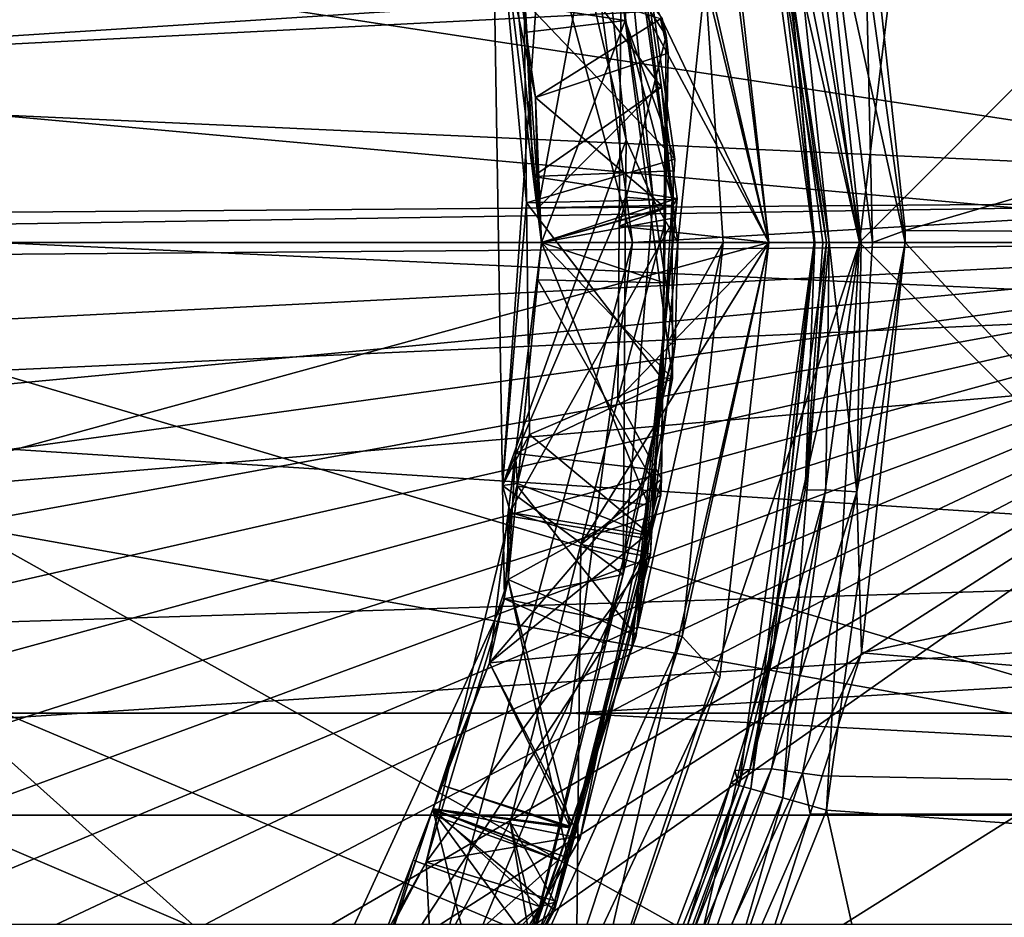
# Model space of a CAD drawing. Extents: x 0 to 200, y 18 to 95.
# Tile 51 of 256: x 51.13 to 56.55, y 43.52 to 48.45. Entities that reach past the tile are written whole.
import ezdxf

# ---------------------------------------------------------------- set-up
doc = ezdxf.new("R2010")
doc.units = 0

msp = doc.modelspace()

# ---------------------------------------------------------------- linework, layer by layer
for points in [[(49.499989, 55.887272, 2.686884), (53.160252, 52.227016, 2.686884), (44.499992, 47.227016, 2.686884)], [(54.635891, 52.108208, 27.5), (56.787273, 55.830662, 27.5), (55.749989, 47.227016, 27.5)], [(56.787273, 55.830662, 27.5), (59.115543, 50.60128, 27.5), (55.749989, 47.227016, 27.5)], [(29.777065, 48.735497), (57.841534, 53.63353), (29.699997, 47.227016)], [(57.841534, 53.63353), (58.344566, 52.458443), (29.699997, 47.227016)], [(58.344566, 52.458443), (58.744335, 51.244335), (29.699997, 47.227016)], [(53.160252, 52.227016, 2.686884), (54.499992, 47.227016, 2.686884), (44.499992, 47.227016, 2.686884)], [(53.160252, 52.227016, 2.686884), (54.159252, 49.815205, 263.253906), (54.499992, 47.227016, 2.686884)], [(54.185406, 51.891266, 28), (54.635891, 52.108208, 27.5), (55.249996, 47.227016, 28)], [(55.249996, 47.227016, 28), (54.635891, 52.108208, 27.5), (55.749989, 47.227016, 27.5)], [(47.964096, 49.227016, 49), (54.185406, 51.891266, 49), (48.499985, 47.227016, 49)], [(54.185406, 51.891266, 49), (55.249996, 47.227016, 49), (48.499985, 47.227016, 49)], [(55.249996, 47.227016, 29.5), (54.185406, 51.891266, 28), (55.249996, 47.227016, 28)], [(54.980473, 49.619118, 29.5), (54.185406, 51.891266, 28), (55.249996, 47.227016, 29.5)], [(54.185406, 51.891266, 34.5), (54.356075, 49.094856, 34.5), (55.249996, 47.227016, 34.5)], [(55.249996, 47.227016, 49), (54.185406, 51.891266, 34.5), (55.249996, 47.227016, 34.5)], [(54.185406, 51.891266, 49), (54.185406, 51.891266, 34.5), (55.249996, 47.227016, 49)], [(58.744335, 51.244335), (59.037842, 50.000259), (29.699997, 47.227016)], [(91.499992, 47.227016, 263.5), (33.5, 50.977016, 264.504822), (33.5, 47.227016, 263.5)], [(91.499992, 50.977016, 264.504822), (33.5, 50.977016, 264.504822), (91.499992, 47.227016, 263.5)], [(91.499992, 50.977016, 277.495178), (91.499992, 47.227016, 278.5), (33.5, 47.227016, 278.5)], [(33.5, 50.977016, 277.495178), (91.499992, 50.977016, 277.495178), (33.5, 47.227016, 278.5)], [(53.90971, 48.533592, 31.81595), (54.173962, 50.612713, 31.430378), (54.460392, 48.44846, 31.379168)], [(54.173962, 50.612713, 31.430378), (54.438538, 49.731815, 31.210455), (54.460392, 48.44846, 31.379168)], [(59.115543, 50.60128, 63), (55.568226, 50.348579, 63), (59.499992, 47.227016, 63)], [(59.115543, 50.60128, 27.5), (59.499992, 47.227016, 27.5), (55.749989, 47.227016, 27.5)], [(66.499992, 47.227016, 285), (66.499992, 50.376331, 284.641174), (29.499992, 47.227016, 285)], [(66.499992, 50.376331, 284.641174), (29.499992, 50.376331, 284.641174), (29.499992, 47.227016, 285)], [(55.770008, 49.43169, 257.174744), (66.499992, 50.376331, 257.358826), (55.999763, 47.29464, 257.000244)], [(55.999763, 47.29464, 257.000244), (66.499992, 50.376331, 257.358826), (66.499992, 47.227016, 257)], [(55.568226, 50.348579, 63), (55.327618, 50.28072, 63.066986), (55.999992, 47.227016, 63)], [(59.499992, 47.227016, 63), (55.568226, 50.348579, 63), (55.999992, 47.227016, 63)], [(55.327618, 50.28072, 63.066986), (55.15147, 50.231045, 63.25), (55.749989, 47.227016, 63.066986)], [(55.327618, 50.28072, 63.066986), (55.749989, 47.227016, 63.066986), (55.999992, 47.227016, 63)], [(55.15147, 50.231045, 63.25), (55.087002, 50.21286, 63.5), (55.566982, 47.227016, 63.25)], [(55.087002, 50.21286, 63.5), (55.499992, 47.227016, 63.5), (55.566982, 47.227016, 63.25)], [(55.087002, 50.21286, 63.5), (55.312134, 49.251278, 256.65683), (55.499992, 47.227016, 63.5)], [(55.15147, 50.231045, 63.25), (55.566982, 47.227016, 63.25), (55.749989, 47.227016, 63.066986)], [(58.39777, 50.141075, 1.499999), (50.811111, 48.782566, 1.499999), (58.695629, 47.579166, 1.499999)], [(55.312134, 49.251278, 256.65683), (55.168385, 50.044651, 256.986298), (55.503174, 47.227013, 256.556946)], [(55.168385, 50.044651, 256.986298), (55.546986, 47.227013, 256.677185), (55.503174, 47.227013, 256.556946)], [(55.168385, 50.044651, 256.986298), (55.583015, 47.227013, 256.776062), (55.546986, 47.227013, 256.677185)], [(55.168385, 50.044651, 256.986298), (55.285603, 50.040764, 257.154633), (55.583015, 47.227013, 256.776062)], [(55.285603, 50.040764, 257.154633), (55.457287, 50.063671, 257.264648), (55.758453, 47.227013, 256.937897)], [(55.457287, 50.063671, 257.264648), (55.821175, 47.227016, 256.954041), (55.758453, 47.227013, 256.937897)], [(55.457287, 50.063671, 257.264648), (55.770008, 49.43169, 257.174744), (55.821175, 47.227016, 256.954041)], [(59.037842, 50.000259), (59.222916, 48.735497), (29.699997, 47.227016)], [(54.23645, 49.944332, 29.914705), (54.360561, 50.025547, 29.75), (54.614178, 47.46344, 29.855846)], [(54.614178, 47.46344, 29.855846), (54.360561, 50.025547, 29.75), (54.749996, 47.227016, 29.75)], [(54.360561, 50.025547, 29.75), (54.89978, 48.674221, 29.5), (54.749996, 47.227016, 29.75)], [(55.285603, 50.040764, 257.154633), (55.758453, 47.227013, 256.937897), (55.583015, 47.227013, 256.776062)], [(54.041801, 49.567463, 30.122364), (54.23645, 49.944332, 29.914705), (54.464893, 47.792862, 30.01828)], [(54.464893, 47.792862, 30.01828), (54.23645, 49.944332, 29.914705), (54.614178, 47.46344, 29.855846)], [(118.275154, 47.227016, 282.913177), (34.840733, 49.815205, 282.572418), (34.499989, 47.227016, 282.913177)], [(117.93441, 49.815205, 282.572418), (34.840733, 49.815205, 282.572418), (118.275154, 47.227016, 282.913177)], [(53.809284, 49.120857, 33.329319), (54.415874, 49.792091, 32.910393), (53.980782, 47.417786, 33.287678)], [(54.415874, 49.792091, 32.910393), (54.639591, 48.080326, 32.87011), (53.980782, 47.417786, 33.287678)], [(54.159252, 49.815205, 263.253906), (54.499992, 47.227016, 262.913177), (54.499992, 47.227016, 2.686884)], [(54.159252, 49.815205, 263.253906), (98.615891, 49.815205, 263.253906), (54.499992, 47.227016, 262.913177)], [(54.415874, 49.792091, 32.910393), (54.463535, 49.45248, 32.702984), (54.639591, 48.080326, 32.87011)], [(98.615891, 49.815205, 263.253906), (98.275146, 47.227016, 262.913177), (54.499992, 47.227016, 262.913177)], [(54.438538, 49.731815, 31.210455), (54.50148, 49.295013, 31.201263), (54.460392, 48.44846, 31.379168)], [(54.89978, 48.674221, 29.5), (54.980473, 49.619118, 29.5), (55.249996, 47.227016, 29.5)], [(53.726578, 49.489799, 30.5), (54.041801, 49.567463, 30.122364), (53.785549, 45.890984, 30.5)], [(54.041801, 49.567463, 30.122364), (54.464893, 47.792862, 30.01828), (53.785549, 45.890984, 30.5)], [(53.918041, 47.445099, 30.728849), (53.726578, 49.489799, 30.5), (53.785549, 45.890984, 30.5)], [(53.904125, 48.556644, 30.755075), (53.726578, 49.489799, 30.5), (53.918041, 47.445099, 30.728849)], [(54.463535, 49.45248, 32.702984), (53.745045, 49.291702, 32.269398), (54.659203, 48.082413, 32.670673)], [(54.463535, 49.45248, 32.702984), (54.659203, 48.082413, 32.670673), (54.639591, 48.080326, 32.87011)], [(55.770008, 49.43169, 257.174744), (55.999763, 47.29464, 257.000244), (55.821175, 47.227016, 256.954041)], [(53.745045, 49.291702, 32.269398), (53.90971, 48.533592, 31.81595), (53.955032, 47.591137, 32.226231)], [(54.659203, 48.082413, 32.670673), (53.745045, 49.291702, 32.269398), (53.955032, 47.591137, 32.226231)], [(54.50148, 49.295013, 31.201263), (53.904125, 48.556644, 30.755075), (54.733223, 47.686718, 31.167418)], [(54.460392, 48.44846, 31.379168), (54.50148, 49.295013, 31.201263), (54.733223, 47.686718, 31.167418)], [(55.499954, 47.227016, 256.5), (55.312134, 49.251278, 256.65683), (55.503174, 47.227013, 256.556946)], [(55.312134, 49.251278, 256.65683), (55.499954, 47.227016, 256.5), (55.499992, 47.227016, 63.5)], [(53.966454, 48.025799, 33.737667), (53.809284, 49.120857, 33.329319), (53.980782, 47.417786, 33.287678)], [(53.821995, 48.715992, 33.755432), (53.809284, 49.120857, 33.329319), (53.966454, 48.025799, 33.737667)], [(54.356075, 49.094856, 34.5), (54.43848, 48.742298, 34.5), (55.249996, 47.227016, 34.5)], [(50.811111, 48.782566, 1.499999), (50.961597, 47.93248, 1.499999), (58.695629, 47.579166, 1.499999)], [(59.222916, 48.735497), (59.298164, 47.459484), (29.699997, 47.227016)], [(54.65506, 48.4575, 34.179405), (53.821995, 48.715992, 33.755432), (53.966454, 48.025799, 33.737667)], [(54.43848, 48.742298, 34.5), (54.427288, 47.317627, 34.5), (55.249996, 47.227016, 34.5)], [(54.43848, 48.742298, 34.5), (54.684998, 48.366055, 34.376724), (54.427288, 47.317627, 34.5)], [(54.43848, 48.742298, 34.5), (54.662907, 48.459103, 34.37896), (54.684998, 48.366055, 34.376724)], [(54.749996, 47.227016, 29.75), (54.89978, 48.674221, 29.5), (54.999992, 47.227016, 29.5)], [(54.89978, 48.674221, 29.5), (55.249996, 47.227016, 29.5), (54.999992, 47.227016, 29.5)], [(54.733223, 47.686718, 31.167418), (53.904125, 48.556644, 30.755075), (53.918041, 47.445099, 30.728849)], [(53.90971, 48.533592, 31.81595), (53.92001, 48.384613, 31.812195), (53.955032, 47.591137, 32.226231)], [(53.90971, 48.533592, 31.81595), (54.460392, 48.44846, 31.379168), (53.92001, 48.384613, 31.812195)], [(53.92001, 48.384613, 31.812195), (54.460392, 48.44846, 31.379168), (53.999989, 47.227016, 31.783012)], [(54.69706, 48.269337, 34.174904), (54.65506, 48.4575, 34.179405), (53.966454, 48.025799, 33.737667)], [(53.999989, 47.227016, 31.783012), (54.460392, 48.44846, 31.379168), (54.721035, 46.479092, 31.332569)], [(54.460392, 48.44846, 31.379168), (54.719574, 47.464558, 31.162529), (54.721035, 46.479092, 31.332569)], [(54.460392, 48.44846, 31.379168), (54.733223, 47.686718, 31.167418), (54.719574, 47.464558, 31.162529)], [(54.662907, 48.459103, 34.37896), (54.65506, 48.4575, 34.179405), (54.684998, 48.366055, 34.376724)], [(54.684998, 48.366055, 34.376724), (54.65506, 48.4575, 34.179405), (54.69706, 48.269337, 34.174904)], [(53.999989, 47.227016, 32.216988), (53.92001, 48.384613, 31.812195), (53.999989, 47.227016, 31.783012)], [(53.955032, 47.591137, 32.226231), (53.92001, 48.384613, 31.812195), (53.999989, 47.227016, 32.216988)], [(54.684998, 48.366055, 34.376724), (54.675541, 47.415443, 34.354469), (54.427288, 47.317627, 34.5)], [(54.684998, 48.366055, 34.376724), (54.69706, 48.269337, 34.174904), (54.675541, 47.415443, 34.354469)], [(54.69706, 48.269337, 34.174904), (53.966454, 48.025799, 33.737667), (54.682537, 47.415836, 34.15498)], [(54.69706, 48.269337, 34.174904), (54.682537, 47.415836, 34.15498), (54.675541, 47.415443, 34.354469)], [(54.724895, 47.62244, 32.659828), (54.659203, 48.082413, 32.670673), (53.955032, 47.591137, 32.226231)], [(54.639591, 48.080326, 32.87011), (54.724178, 47.433105, 32.854877), (53.980782, 47.417786, 33.287678)], [(54.639591, 48.080326, 32.87011), (54.659203, 48.082413, 32.670673), (54.724178, 47.433105, 32.854877)], [(54.659203, 48.082413, 32.670673), (54.724895, 47.62244, 32.659828), (54.724178, 47.433105, 32.854877)], [(53.966454, 48.025799, 33.737667), (53.980782, 47.417786, 33.287678), (53.999989, 47.227016, 33.716988)], [(54.682537, 47.415836, 34.15498), (53.966454, 48.025799, 33.737667), (53.999989, 47.227016, 33.716988)], [(58.699997, 47.227016, 1.499999), (50.961597, 47.93248, 1.499999), (50.999992, 47.227016, 1.499999)], [(58.695629, 47.579166, 1.499999), (50.961597, 47.93248, 1.499999), (58.699997, 47.227016, 1.499999)], [(54.464893, 47.792862, 30.01828), (54.462925, 47.477592, 30.000525), (53.785549, 45.890984, 30.5)], [(54.462925, 47.477592, 30.000525), (54.464893, 47.792862, 30.01828), (54.614178, 47.46344, 29.855846)], [(54.719574, 47.464558, 31.162529), (54.733223, 47.686718, 31.167418), (53.918041, 47.445099, 30.728849)], [(54.724895, 47.62244, 32.659828), (53.955032, 47.591137, 32.226231), (54.746613, 47.470367, 32.656242)], [(54.724895, 47.62244, 32.659828), (54.746613, 47.470367, 32.656242), (54.724178, 47.433105, 32.854877)], [(54.746613, 47.470367, 32.656242), (53.955032, 47.591137, 32.226231), (53.999989, 47.227016, 32.216988)], [(29.699997, 47.227016), (59.298164, 47.459484), (29.701815, 46.994545)], [(59.298164, 47.459484), (59.299992, 47.227016), (29.701815, 46.994545)], [(53.785549, 45.890984, 30.5), (54.462925, 47.477592, 30.000525), (54.449974, 45.402763, 29.88368)], [(53.933979, 46.172295, 30.698816), (53.918041, 47.445099, 30.728849), (53.785549, 45.890984, 30.5)], [(54.719574, 47.464558, 31.162529), (53.918041, 47.445099, 30.728849), (54.659225, 46.482708, 31.140919)], [(54.659225, 46.482708, 31.140919), (53.918041, 47.445099, 30.728849), (53.933979, 46.172295, 30.698816)], [(54.746613, 47.470367, 32.656242), (53.999989, 47.227016, 32.216988), (54.588013, 45.784058, 32.616699)], [(54.462925, 47.477592, 30.000525), (54.614178, 47.46344, 29.855846), (54.449974, 45.402763, 29.88368)], [(54.614178, 47.46344, 29.855846), (54.734863, 46.670803, 29.837042), (54.449974, 45.402763, 29.88368)], [(54.733307, 47.363304, 32.853237), (54.746613, 47.470367, 32.656242), (54.557243, 45.603336, 32.811958)], [(54.746613, 47.470367, 32.656242), (54.588013, 45.784058, 32.616699), (54.557243, 45.603336, 32.811958)], [(54.614178, 47.46344, 29.855846), (54.749996, 47.227016, 29.75), (54.734863, 46.670803, 29.837042)], [(54.719574, 47.464558, 31.162529), (54.659225, 46.482708, 31.140919), (54.721035, 46.479092, 31.332569)], [(54.724178, 47.433105, 32.854877), (54.746613, 47.470367, 32.656242), (54.733307, 47.363304, 32.853237)], [(53.980782, 47.417786, 33.287678), (54.724178, 47.433105, 32.854877), (53.999989, 47.227016, 33.283012)], [(53.999989, 47.227016, 33.716988), (53.980782, 47.417786, 33.287678), (53.999989, 47.227016, 33.283012)], [(54.724178, 47.433105, 32.854877), (54.733307, 47.363304, 32.853237), (53.999989, 47.227016, 33.283012)], [(54.682537, 47.415836, 34.15498), (53.999989, 47.227016, 33.716988), (54.675571, 47.006283, 34.14542)], [(54.675541, 47.415443, 34.354469), (54.674587, 47.320045, 34.352234), (54.427288, 47.317627, 34.5)], [(54.674587, 47.320045, 34.352234), (54.682537, 47.415836, 34.15498), (54.675571, 47.006283, 34.14542)], [(54.675541, 47.415443, 34.354469), (54.682537, 47.415836, 34.15498), (54.674587, 47.320045, 34.352234)], [(53.814381, 45.723835, 33.244854), (54.733307, 47.363304, 32.853237), (54.557243, 45.603336, 32.811958)], [(53.999989, 47.227016, 33.283012), (54.733307, 47.363304, 32.853237), (53.814381, 45.723835, 33.244854)], [(54.419815, 46.366241, 34.5), (54.674587, 47.320045, 34.352234), (54.660717, 45.925877, 34.319595)], [(54.427288, 47.317627, 34.5), (54.674587, 47.320045, 34.352234), (54.419815, 46.366241, 34.5)], [(55.249996, 47.227016, 34.5), (54.427288, 47.317627, 34.5), (54.419815, 46.366241, 34.5)], [(54.674587, 47.320045, 34.352234), (54.675571, 47.006283, 34.14542), (54.660717, 45.925877, 34.319595)], [(55.999763, 47.29464, 257.000244), (55.999992, 47.227016, 257.000031), (55.821175, 47.227016, 256.954041)], [(55.999992, 47.227016, 257.000031), (55.999763, 47.29464, 257.000244), (66.499992, 47.227016, 257)], [(66.499992, 44.077702, 284.641174), (66.499992, 47.227016, 285), (29.499992, 44.077702, 284.641174)], [(66.499992, 47.227016, 285), (29.499992, 47.227016, 285), (29.499992, 44.077702, 284.641174)], [(29.701815, 46.994545), (59.299992, 47.227016), (29.777065, 45.718533)], [(29.777065, 45.718533), (59.299992, 47.227016), (29.962137, 44.453773)], [(29.962137, 44.453773), (59.299992, 47.227016), (30.255661, 43.209698)], [(30.255661, 43.209698), (59.299992, 47.227016), (30.655428, 41.995586)], [(30.655428, 41.995586), (59.299992, 47.227016), (31.158463, 40.820503)], [(31.158463, 40.820503), (59.299992, 47.227016), (31.761005, 39.693203)], [(31.761005, 39.693203), (59.299992, 47.227016), (32.458588, 38.622101)], [(32.458588, 38.622101), (59.299992, 47.227016), (33.245979, 37.615185)], [(33.245979, 37.615185), (59.299992, 47.227016), (34.117325, 36.679966)], [(91.499992, 43.477016, 264.504822), (33.5, 47.227016, 263.5), (33.5, 43.477016, 264.504822)], [(91.499992, 47.227016, 263.5), (33.5, 47.227016, 263.5), (91.499992, 43.477016, 264.504822)], [(91.499992, 47.227016, 278.5), (91.499992, 43.477016, 277.495178), (33.5, 43.477016, 277.495178)], [(33.5, 47.227016, 278.5), (91.499992, 47.227016, 278.5), (33.5, 43.477016, 277.495178)], [(34.117325, 36.679966), (59.299992, 47.227016), (35.066113, 35.823421)], [(118.275154, 47.227016, 282.913177), (34.499989, 47.227016, 282.913177), (34.840733, 44.638824, 282.572418)], [(117.93441, 44.638824, 282.572418), (118.275154, 47.227016, 282.913177), (34.840733, 44.638824, 282.572418)], [(35.066113, 35.823421), (59.299992, 47.227016), (36.085278, 35.051937)], [(36.085278, 35.051937), (59.299992, 47.227016), (37.167206, 34.371269)], [(37.167206, 34.371269), (59.299992, 47.227016), (38.303822, 33.786495)], [(38.303822, 33.786495), (59.299992, 47.227016), (39.486675, 33.301979)], [(59.299992, 47.227016), (59.222916, 45.718533), (39.486675, 33.301979)], [(44.499992, 47.227016, 2.686884), (53.160252, 42.227016, 2.686884), (49.499989, 38.566761, 2.686884)], [(44.499992, 47.227016, 2.686884), (54.499992, 47.227016, 2.686884), (53.160252, 42.227016, 2.686884)], [(47.964096, 45.227016, 49), (55.249996, 47.227016, 49), (54.185406, 42.562767, 49)], [(48.499985, 47.227016, 49), (55.249996, 47.227016, 49), (47.964096, 45.227016, 49)], [(58.695629, 46.874863, 1.499999), (50.999992, 47.227016, 1.499999), (50.961597, 46.521549, 1.499999)], [(58.699997, 47.227016, 1.499999), (50.999992, 47.227016, 1.499999), (58.695629, 46.874863, 1.499999)], [(54.499992, 47.227016, 2.686884), (54.499992, 47.227016, 262.913177), (53.160252, 42.227016, 2.686884)], [(54.499992, 47.227016, 262.913177), (54.159252, 44.638824, 263.253906), (53.160252, 42.227016, 2.686884)], [(53.999989, 47.227016, 33.283012), (53.814381, 45.723835, 33.244854), (53.817451, 45.373657, 33.670113)], [(53.979904, 47.023041, 33.71183), (53.999989, 47.227016, 33.283012), (53.817451, 45.373657, 33.670113)], [(53.999989, 47.227016, 31.783012), (53.856888, 46.068054, 31.753593), (53.868122, 45.888103, 32.183125)], [(53.999989, 47.227016, 31.783012), (54.721035, 46.479092, 31.332569), (53.856888, 46.068054, 31.753593)], [(53.999989, 47.227016, 32.216988), (53.868122, 45.888103, 32.183125), (54.588013, 45.784058, 32.616699)], [(53.999989, 47.227016, 32.216988), (53.999989, 47.227016, 31.783012), (53.868122, 45.888103, 32.183125)], [(53.999989, 47.227016, 33.716988), (53.979904, 47.023041, 33.71183), (54.675571, 47.006283, 34.14542)], [(53.999989, 47.227016, 33.716988), (53.999989, 47.227016, 33.283012), (53.979904, 47.023041, 33.71183)], [(98.275146, 47.227016, 262.913177), (98.615891, 44.638824, 263.253906), (54.159252, 44.638824, 263.253906)], [(54.499992, 47.227016, 262.913177), (98.275146, 47.227016, 262.913177), (54.159252, 44.638824, 263.253906)], [(54.185406, 42.562767, 28), (55.749989, 47.227016, 27.5), (54.635891, 42.345825, 27.5)], [(55.249996, 47.227016, 28), (55.749989, 47.227016, 27.5), (54.185406, 42.562767, 28)], [(54.980473, 44.834915, 29.5), (55.249996, 47.227016, 28), (54.185406, 42.562767, 28)], [(55.249996, 47.227016, 34.5), (54.215721, 45.566185, 34.5), (54.185406, 42.562767, 34.5)], [(54.185406, 42.562767, 49), (55.249996, 47.227016, 34.5), (54.185406, 42.562767, 34.5)], [(55.249996, 47.227016, 49), (55.249996, 47.227016, 34.5), (54.185406, 42.562767, 49)], [(55.249996, 47.227016, 34.5), (54.419815, 46.366241, 34.5), (54.215721, 45.566185, 34.5)], [(54.529636, 45.113068, 29.75), (54.999992, 47.227016, 29.5), (54.774261, 45.061508, 29.5)], [(54.692478, 46.67522, 29.75), (54.999992, 47.227016, 29.5), (54.529636, 45.113068, 29.75)], [(55.749989, 47.227016, 27.5), (59.115543, 43.852749, 27.5), (54.635891, 42.345825, 27.5)], [(54.749996, 47.227016, 29.75), (54.692478, 46.67522, 29.75), (54.734863, 46.670803, 29.837042)], [(54.749996, 47.227016, 29.75), (54.999992, 47.227016, 29.5), (54.692478, 46.67522, 29.75)], [(54.774261, 45.061508, 29.5), (55.249996, 47.227016, 29.5), (54.980473, 44.834915, 29.5)], [(54.999992, 47.227016, 29.5), (55.249996, 47.227016, 29.5), (54.774261, 45.061508, 29.5)], [(55.249996, 47.227016, 29.5), (55.249996, 47.227016, 28), (54.980473, 44.834915, 29.5)], [(55.499992, 47.227016, 63.5), (55.087002, 44.241169, 63.5), (55.15147, 44.222988, 63.25)], [(55.499992, 47.227016, 63.5), (55.499954, 47.227016, 256.5), (55.087002, 44.241169, 63.5)], [(55.499954, 47.227016, 256.5), (55.277058, 45.023632, 256.685577), (55.087002, 44.241169, 63.5)], [(55.566982, 47.227016, 63.25), (55.15147, 44.222988, 63.25), (55.327618, 44.173309, 63.066986)], [(55.566982, 47.227016, 63.25), (55.499992, 47.227016, 63.5), (55.15147, 44.222988, 63.25)], [(55.499954, 47.227016, 256.5), (55.503174, 47.227013, 256.556946), (55.277058, 45.023632, 256.685577)], [(55.503174, 47.227013, 256.556946), (55.449814, 45.865154, 256.752411), (55.277058, 45.023632, 256.685577)], [(55.749989, 47.227016, 63.066986), (55.327618, 44.173309, 63.066986), (55.568226, 44.10545, 63)], [(55.749989, 47.227016, 63.066986), (55.566982, 47.227016, 63.25), (55.327618, 44.173309, 63.066986)], [(55.503174, 47.227013, 256.556946), (55.546986, 47.227013, 256.677185), (55.449814, 45.865154, 256.752411)], [(55.546986, 47.227013, 256.677185), (55.583015, 47.227013, 256.776062), (55.449814, 45.865154, 256.752411)], [(55.583015, 47.227013, 256.776062), (55.563278, 45.867893, 256.92334), (55.449814, 45.865154, 256.752411)], [(55.563278, 45.867893, 256.92334), (55.583015, 47.227013, 256.776062), (55.735081, 45.857372, 257.035034)], [(55.999992, 47.227016, 63), (55.568226, 44.10545, 63), (59.115543, 43.852749, 63)], [(55.999992, 47.227016, 63), (55.749989, 47.227016, 63.066986), (55.568226, 44.10545, 63)], [(55.583015, 47.227013, 256.776062), (55.758453, 47.227013, 256.937897), (55.735081, 45.857372, 257.035034)], [(55.735081, 45.857372, 257.035034), (55.999992, 47.227016, 257.000031), (55.759907, 44.971958, 257.182861)], [(55.758453, 47.227013, 256.937897), (55.821175, 47.227016, 256.954041), (55.735081, 45.857372, 257.035034)], [(55.821175, 47.227016, 256.954041), (55.999992, 47.227016, 257.000031), (55.735081, 45.857372, 257.035034)], [(55.749989, 47.227016, 27.5), (59.499992, 47.227016, 27.5), (59.115543, 43.852749, 27.5)], [(55.759907, 44.971958, 257.182861), (66.499992, 47.227016, 257), (66.499992, 44.077702, 257.358826)], [(55.999992, 47.227016, 257.000031), (66.499992, 47.227016, 257), (55.759907, 44.971958, 257.182861)], [(59.499992, 47.227016, 63), (55.999992, 47.227016, 63), (59.115543, 43.852749, 63)], [(54.655708, 45.83873, 34.11816), (53.979904, 47.023041, 33.71183), (53.817451, 45.373657, 33.670113)], [(54.675571, 47.006283, 34.14542), (53.979904, 47.023041, 33.71183), (54.655708, 45.83873, 34.11816)], [(54.660717, 45.925877, 34.319595), (54.675571, 47.006283, 34.14542), (54.655708, 45.83873, 34.11816)], [(58.695629, 46.874863, 1.499999), (50.961597, 46.521549, 1.499999), (58.39777, 44.312958, 1.499999)], [(54.449974, 45.402763, 29.88368), (54.734863, 46.670803, 29.837042), (54.338524, 45.026863, 29.797436)], [(54.734863, 46.670803, 29.837042), (54.529636, 45.113068, 29.75), (54.338524, 45.026863, 29.797436)], [(54.734863, 46.670803, 29.837042), (54.692478, 46.67522, 29.75), (54.529636, 45.113068, 29.75)], [(50.961597, 46.521549, 1.499999), (50.811111, 45.671463, 1.499999), (58.39777, 44.312958, 1.499999)], [(53.856888, 46.068054, 31.753593), (54.721035, 46.479092, 31.332569), (54.620064, 45.977592, 31.320618)], [(54.659225, 46.482708, 31.140919), (53.933979, 46.172295, 30.698816), (54.605858, 45.614349, 31.121807)], [(54.620064, 45.977592, 31.320618), (54.659225, 46.482708, 31.140919), (54.605858, 45.614349, 31.121807)], [(54.721035, 46.479092, 31.332569), (54.659225, 46.482708, 31.140919), (54.620064, 45.977592, 31.320618)], [(54.419815, 46.366241, 34.5), (54.660717, 45.925877, 34.319595), (54.215721, 45.566185, 34.5)], [(53.868538, 45.90176, 30.691345), (53.933979, 46.172295, 30.698816), (53.785549, 45.890984, 30.5)], [(53.933979, 46.172295, 30.698816), (53.868538, 45.90176, 30.691345), (54.605858, 45.614349, 31.121807)], [(53.856888, 46.068054, 31.753593), (54.620064, 45.977592, 31.320618), (53.714657, 44.916161, 31.724354)], [(53.817451, 45.373657, 32.170113), (53.856888, 46.068054, 31.753593), (53.714657, 44.916161, 31.724354)], [(53.868122, 45.888103, 32.183125), (53.856888, 46.068054, 31.753593), (53.817451, 45.373657, 32.170113)], [(53.714657, 44.916161, 31.724354), (54.620064, 45.977592, 31.320618), (54.212086, 43.95129, 31.272337)], [(54.620064, 45.977592, 31.320618), (54.599709, 45.514297, 31.119604), (54.212086, 43.95129, 31.272337)], [(54.620064, 45.977592, 31.320618), (54.605858, 45.614349, 31.121807), (54.599709, 45.514297, 31.119604)], [(53.868538, 45.90176, 30.691345), (53.785549, 45.890984, 30.5), (53.830044, 45.742611, 30.686949)], [(53.785549, 45.890984, 30.5), (54.449974, 45.402763, 29.88368), (53.795761, 45.267746, 30.5)], [(53.830044, 45.742611, 30.686949), (53.785549, 45.890984, 30.5), (53.795761, 45.267746, 30.5)], [(53.868122, 45.888103, 32.183125), (53.817451, 45.373657, 32.170113), (54.52039, 45.06501, 32.599838)], [(53.868538, 45.90176, 30.691345), (53.830044, 45.742611, 30.686949), (54.605858, 45.614349, 31.121807)], [(54.588013, 45.784058, 32.616699), (53.868122, 45.888103, 32.183125), (54.52039, 45.06501, 32.599838)], [(54.215721, 45.566185, 34.5), (54.660717, 45.925877, 34.319595), (54.55426, 45.506355, 34.309494)], [(54.660717, 45.925877, 34.319595), (54.655708, 45.83873, 34.11816), (54.55426, 45.506355, 34.309494)], [(54.655708, 45.83873, 34.11816), (53.817451, 45.373657, 33.670113), (54.144123, 43.843285, 34.070068)], [(54.55426, 45.506355, 34.309494), (54.655708, 45.83873, 34.11816), (54.07103, 43.602077, 34.263641)], [(54.655708, 45.83873, 34.11816), (54.144123, 43.843285, 34.070068), (54.07103, 43.602077, 34.263641)], [(55.563278, 45.867893, 256.92334), (55.264309, 44.332787, 257.172272), (55.14682, 44.328926, 257.00412)], [(55.449814, 45.865154, 256.752411), (55.563278, 45.867893, 256.92334), (55.14682, 44.328926, 257.00412)], [(55.277058, 45.023632, 256.685577), (55.449814, 45.865154, 256.752411), (55.14682, 44.328926, 257.00412)], [(55.563278, 45.867893, 256.92334), (55.735081, 45.857372, 257.035034), (55.264309, 44.332787, 257.172272)], [(55.264309, 44.332787, 257.172272), (55.735081, 45.857372, 257.035034), (55.43597, 44.309139, 257.282135)], [(55.735081, 45.857372, 257.035034), (55.759907, 44.971958, 257.182861), (55.43597, 44.309139, 257.282135)], [(54.557243, 45.603336, 32.811958), (54.588013, 45.784058, 32.616699), (54.495842, 44.989578, 32.797565)], [(54.588013, 45.784058, 32.616699), (54.52039, 45.06501, 32.599838), (54.495842, 44.989578, 32.797565)], [(59.222916, 45.718533), (59.037842, 44.453773), (39.486675, 33.301979)], [(53.830044, 45.742611, 30.686949), (53.795761, 45.267746, 30.5), (53.364872, 43.81963, 30.633835)], [(54.599709, 45.514297, 31.119604), (53.830044, 45.742611, 30.686949), (53.364872, 43.81963, 30.633835)], [(53.817451, 45.373657, 33.670113), (53.814381, 45.723835, 33.244854), (53.714657, 44.916161, 33.224354)], [(53.814381, 45.723835, 33.244854), (54.557243, 45.603336, 32.811958), (53.714657, 44.916161, 33.224354)], [(54.605858, 45.614349, 31.121807), (53.830044, 45.742611, 30.686949), (54.599709, 45.514297, 31.119604)], [(50.811111, 45.671463, 1.499999), (50.549305, 44.84882, 1.499999), (57.64143, 41.847187, 1.499999)], [(58.39777, 44.312958, 1.499999), (50.811111, 45.671463, 1.499999), (57.64143, 41.847187, 1.499999)], [(54.557243, 45.603336, 32.811958), (54.495842, 44.989578, 32.797565), (53.714657, 44.916161, 33.224354)], [(54.215721, 45.566185, 34.5), (53.826862, 44.041832, 34.5), (54.185406, 42.562767, 34.5)], [(54.215721, 45.566185, 34.5), (54.55426, 45.506355, 34.309494), (53.826862, 44.041832, 34.5)], [(54.180725, 43.959583, 31.078165), (54.599709, 45.514297, 31.119604), (53.364872, 43.81963, 30.633835)], [(53.826862, 44.041832, 34.5), (54.55426, 45.506355, 34.309494), (54.07103, 43.602077, 34.263641)], [(54.599709, 45.514297, 31.119604), (54.180725, 43.959583, 31.078165), (54.212086, 43.95129, 31.272337)], [(53.795761, 45.267746, 30.5), (54.449974, 45.402763, 29.88368), (54.385429, 45.144558, 29.868961)], [(54.385429, 45.144558, 29.868961), (54.449974, 45.402763, 29.88368), (54.338524, 45.026863, 29.797436)], [(53.817451, 45.373657, 33.670113), (53.401783, 44.110794, 33.63662), (54.144123, 43.843285, 34.070068)], [(53.817451, 45.373657, 33.670113), (53.714657, 44.916161, 33.224354), (53.401783, 44.110794, 33.63662)], [(53.817451, 45.373657, 32.170113), (53.445934, 44.244938, 32.140179), (54.158867, 44.015678, 32.573929)], [(53.817451, 45.373657, 32.170113), (53.714657, 44.916161, 31.724354), (53.445934, 44.244938, 32.140179)], [(54.52039, 45.06501, 32.599838), (53.817451, 45.373657, 32.170113), (54.158867, 44.015678, 32.573929)], [(46.499996, 43.762913, 49), (47.964096, 45.227016, 49), (54.185406, 42.562767, 49)], [(53.795761, 45.267746, 30.5), (54.354645, 45.021427, 29.86194), (52.094555, 41.57634, 30.5)], [(53.364872, 43.81963, 30.633835), (53.795761, 45.267746, 30.5), (52.094555, 41.57634, 30.5)], [(53.795761, 45.267746, 30.5), (54.385429, 45.144558, 29.868961), (54.354645, 45.021427, 29.86194)], [(54.385429, 45.144558, 29.868961), (54.338524, 45.026863, 29.797436), (54.354645, 45.021427, 29.86194)], [(54.529636, 45.113068, 29.75), (54.774261, 45.061508, 29.5), (53.863831, 43.057964, 29.75)], [(54.338524, 45.026863, 29.797436), (54.529636, 45.113068, 29.75), (53.863831, 43.057964, 29.75)], [(53.863831, 43.057964, 29.75), (54.774261, 45.061508, 29.5), (54.036045, 42.832279, 29.5)], [(54.774261, 45.061508, 29.5), (54.980473, 44.834915, 29.5), (54.036045, 42.832279, 29.5)], [(54.156193, 44.016922, 32.773449), (54.52039, 45.06501, 32.599838), (54.158867, 44.015678, 32.573929)], [(54.495842, 44.989578, 32.797565), (54.52039, 45.06501, 32.599838), (54.156193, 44.016922, 32.773449)], [(54.354645, 45.021427, 29.86194), (53.863831, 43.057964, 29.75), (52.094555, 41.57634, 30.5)], [(54.354645, 45.021427, 29.86194), (54.338524, 45.026863, 29.797436), (53.863831, 43.057964, 29.75)], [(55.277058, 45.023632, 256.685577), (55.062637, 44.323292, 256.859558), (55.087002, 44.241169, 63.5)], [(55.277058, 45.023632, 256.685577), (55.14682, 44.328926, 257.00412), (55.062637, 44.323292, 256.859558)], [(53.714657, 44.916161, 33.224354), (54.495842, 44.989578, 32.797565), (54.156193, 44.016922, 32.773449)], [(55.43597, 44.309139, 257.282135), (55.759907, 44.971958, 257.182861), (55.544376, 44.295147, 257.344879)], [(55.544376, 44.295147, 257.344879), (55.759907, 44.971958, 257.182861), (66.499992, 44.077702, 257.358826)], [(53.714657, 44.916161, 33.224354), (53.404442, 44.113495, 33.202675), (53.401783, 44.110794, 33.63662)], [(53.404442, 44.113495, 31.702675), (53.714657, 44.916161, 31.724354), (54.212086, 43.95129, 31.272337)], [(53.404442, 44.113495, 33.202675), (53.714657, 44.916161, 33.224354), (54.156193, 44.016922, 32.773449)], [(53.445934, 44.244938, 32.140179), (53.714657, 44.916161, 31.724354), (53.404442, 44.113495, 31.702675)], [(50.549305, 44.84882, 1.499999), (50.180786, 44.068123, 1.499999), (56.451561, 39.558895, 1.499999)], [(57.64143, 41.847187, 1.499999), (50.549305, 44.84882, 1.499999), (56.451561, 39.558895, 1.499999)], [(54.036045, 42.832279, 29.5), (54.980473, 44.834915, 29.5), (54.185406, 42.562767, 29.5)], [(54.185406, 42.562767, 29.5), (54.980473, 44.834915, 29.5), (54.185406, 42.562767, 28)], [(117.93441, 44.638824, 282.572418), (34.840733, 44.638824, 282.572418), (35.839737, 42.227016, 281.573425)], [(116.93541, 42.227016, 281.573425), (117.93441, 44.638824, 282.572418), (35.839737, 42.227016, 281.573425)], [(54.159252, 44.638824, 263.253906), (53.160252, 42.227016, 264.25293), (53.160252, 42.227016, 2.686884)], [(54.159252, 44.638824, 263.253906), (99.614899, 42.227016, 264.25293), (53.160252, 42.227016, 264.25293)], [(54.159252, 44.638824, 263.253906), (98.615891, 44.638824, 263.253906), (99.614899, 42.227016, 264.25293)], [(59.037842, 44.453773), (58.744335, 43.209698), (39.486675, 33.301979)], [(55.264309, 44.332787, 257.172272), (54.746986, 42.839302, 257.595428), (54.623901, 42.838139, 257.431244)], [(55.14682, 44.328926, 257.00412), (55.264309, 44.332787, 257.172272), (54.623901, 42.838139, 257.431244)], [(54.663315, 43.019058, 257.183563), (55.14682, 44.328926, 257.00412), (54.623901, 42.838139, 257.431244)], [(55.041729, 44.255013, 256.876526), (55.14682, 44.328926, 257.00412), (54.663315, 43.019058, 257.183563)], [(55.264309, 44.332787, 257.172272), (55.43597, 44.309139, 257.282135), (54.746986, 42.839302, 257.595428)], [(54.746986, 42.839302, 257.595428), (55.43597, 44.309139, 257.282135), (54.917538, 42.800472, 257.702667)], [(55.43597, 44.309139, 257.282135), (55.477917, 44.086452, 257.394836), (54.917538, 42.800472, 257.702667)], [(55.062637, 44.323292, 256.859558), (55.14682, 44.328926, 257.00412), (55.041729, 44.255013, 256.876526)], [(55.062637, 44.323292, 256.859558), (55.041729, 44.255013, 256.876526), (55.087002, 44.241169, 63.5)], [(55.43597, 44.309139, 257.282135), (55.544376, 44.295147, 257.344879), (55.477917, 44.086452, 257.394836)], [(55.087002, 44.241169, 63.5), (55.041729, 44.255013, 256.876526), (54.201126, 42.041653, 63.5)], [(55.041729, 44.255013, 256.876526), (54.663315, 43.019058, 257.183563), (54.201126, 42.041653, 63.5)], [(55.477917, 44.086452, 257.394836), (55.544376, 44.295147, 257.344879), (66.499992, 44.077702, 257.358826)], [(53.445934, 44.244938, 32.140179), (53.401783, 44.110794, 32.13662), (54.156593, 44.009087, 32.573765)], [(53.445934, 44.244938, 32.140179), (53.404442, 44.113495, 31.702675), (53.401783, 44.110794, 32.13662)], [(54.158867, 44.015678, 32.573929), (53.445934, 44.244938, 32.140179), (54.156593, 44.009087, 32.573765)], [(55.087002, 44.241169, 63.5), (54.201126, 42.041653, 63.5), (54.260201, 42.010075, 63.25)], [(55.15147, 44.222988, 63.25), (55.087002, 44.241169, 63.5), (54.260201, 42.010075, 63.25)], [(55.15147, 44.222988, 63.25), (54.260201, 42.010075, 63.25), (54.421612, 41.923801, 63.066986)], [(55.327618, 44.173309, 63.066986), (55.15147, 44.222988, 63.25), (54.421612, 41.923801, 63.066986)], [(55.327618, 44.173309, 63.066986), (54.421612, 41.923801, 63.066986), (54.64209, 41.805954, 63)], [(55.568226, 44.10545, 63), (55.327618, 44.173309, 63.066986), (54.64209, 41.805954, 63)], [(53.401783, 44.110794, 32.13662), (53.096695, 43.183903, 32.112038), (53.729729, 42.770084, 32.543175)], [(53.401783, 44.110794, 32.13662), (53.294964, 43.830231, 31.695023), (53.096695, 43.183903, 32.112038)], [(53.40004, 44.105503, 33.636478), (53.392105, 44.081577, 33.201813), (53.096695, 43.183903, 33.612038)], [(53.958668, 43.344265, 34.057556), (53.40004, 44.105503, 33.636478), (53.096695, 43.183903, 33.612038)], [(53.294964, 43.830231, 31.695023), (53.404442, 44.113495, 31.702675), (53.99234, 43.574566, 31.26211)], [(53.401783, 44.110794, 32.13662), (53.404442, 44.113495, 31.702675), (53.294964, 43.830231, 31.695023)], [(53.392105, 44.081577, 33.201813), (53.404442, 44.113495, 33.202675), (54.091541, 43.83181, 32.76886)], [(53.40004, 44.105503, 33.636478), (53.404442, 44.113495, 33.202675), (53.392105, 44.081577, 33.201813)], [(53.401783, 44.110794, 33.63662), (53.404442, 44.113495, 33.202675), (53.40004, 44.105503, 33.636478)], [(53.401783, 44.110794, 33.63662), (53.40004, 44.105503, 33.636478), (54.144123, 43.843285, 34.070068)], [(54.070644, 43.556698, 34.06316), (53.40004, 44.105503, 33.636478), (53.958668, 43.344265, 34.057556)], [(54.144123, 43.843285, 34.070068), (53.40004, 44.105503, 33.636478), (54.070644, 43.556698, 34.06316)], [(54.156593, 44.009087, 32.573765), (53.401783, 44.110794, 32.13662), (53.729729, 42.770084, 32.543175)], [(53.404442, 44.113495, 31.702675), (54.212086, 43.95129, 31.272337), (53.99234, 43.574566, 31.26211)], [(53.404442, 44.113495, 33.202675), (54.156193, 44.016922, 32.773449), (54.091541, 43.83181, 32.76886)], [(55.568226, 44.10545, 63), (54.64209, 41.805954, 63), (56.787273, 38.623367, 63)], [(55.477917, 44.086452, 257.394836), (55.125839, 42.9809, 257.659485), (54.917538, 42.800472, 257.702667)], [(55.477917, 44.086452, 257.394836), (66.499992, 44.077702, 257.358826), (55.125839, 42.9809, 257.659485)], [(59.115543, 43.852749, 63), (55.568226, 44.10545, 63), (56.787273, 38.623367, 63)], [(66.499992, 39.196945, 282.468109), (66.499992, 44.077702, 284.641174), (29.499992, 39.196945, 282.468109)], [(66.499992, 44.077702, 284.641174), (29.499992, 44.077702, 284.641174), (29.499992, 39.196945, 282.468109)], [(50.180786, 44.068123, 1.499999), (49.712063, 43.343151, 1.499999), (56.451561, 39.558895, 1.499999)], [(53.096695, 43.183903, 33.612038), (53.392105, 44.081577, 33.201813), (52.873753, 42.740349, 33.165585)], [(53.392105, 44.081577, 33.201813), (54.091541, 43.83181, 32.76886), (52.873753, 42.740349, 33.165585)], [(54.185406, 42.562767, 34.5), (53.826862, 44.041832, 34.5), (52.919506, 42.342346, 34.5)], [(53.826862, 44.041832, 34.5), (53.942383, 43.352558, 34.257092), (52.919506, 42.342346, 34.5)], [(53.826862, 44.041832, 34.5), (54.07103, 43.602077, 34.263641), (53.942383, 43.352558, 34.257092)], [(55.125839, 42.9809, 257.659485), (66.499992, 44.077702, 257.358826), (66.499992, 39.196945, 259.53186)], [(54.156593, 44.009087, 32.573765), (53.729729, 42.770084, 32.543175), (53.699806, 42.70998, 32.741043)], [(54.091541, 43.83181, 32.76886), (54.156593, 44.009087, 32.573765), (53.699806, 42.70998, 32.741043)], [(54.156193, 44.016922, 32.773449), (54.156593, 44.009087, 32.573765), (54.091541, 43.83181, 32.76886)], [(54.156193, 44.016922, 32.773449), (54.158867, 44.015678, 32.573929), (54.156593, 44.009087, 32.573765)], [(54.180725, 43.959583, 31.078165), (53.364872, 43.81963, 30.633835), (54.084854, 43.603802, 31.068682)], [(54.212086, 43.95129, 31.272337), (54.180725, 43.959583, 31.078165), (53.99234, 43.574566, 31.26211)], [(54.180725, 43.959583, 31.078165), (54.084854, 43.603802, 31.068682), (53.99234, 43.574566, 31.26211)], [(52.768871, 42.69875, 30.601099), (53.364872, 43.81963, 30.633835), (52.094555, 41.57634, 30.5)], [(53.364872, 43.81963, 30.633835), (52.768871, 42.69875, 30.601099), (53.439342, 42.33062, 31.032265)], [(52.873753, 42.740349, 33.165585), (54.091541, 43.83181, 32.76886), (53.699806, 42.70998, 32.741043)], [(53.294964, 43.830231, 31.695023), (53.99234, 43.574566, 31.26211), (52.873753, 42.740349, 31.665586)], [(53.096695, 43.183903, 32.112038), (53.294964, 43.830231, 31.695023), (52.873753, 42.740349, 31.665586)], [(54.084854, 43.603802, 31.068682), (53.364872, 43.81963, 30.633835), (53.439342, 42.33062, 31.032265)], [(54.07103, 43.602077, 34.263641), (54.144123, 43.843285, 34.070068), (54.070644, 43.556698, 34.06316)], [(54.635891, 42.345825, 27.5), (59.115543, 43.852749, 27.5), (56.787273, 38.623367, 27.5)], [(46.499996, 43.762913, 49), (51.202507, 38.822327, 49), (46.89209, 36.74654, 49)], [(46.499996, 43.762913, 49), (54.185406, 42.562767, 49), (51.202507, 38.822327, 49)], [(53.99234, 43.574566, 31.26211), (54.084854, 43.603802, 31.068682), (53.439342, 42.33062, 31.032265)], [(54.07103, 43.602077, 34.263641), (54.070644, 43.556698, 34.06316), (53.942383, 43.352558, 34.257092)], [(52.206001, 41.79496, 31.636427), (53.99234, 43.574566, 31.26211), (52.728714, 41.408337, 31.2033)], [(52.873753, 42.740349, 31.665586), (53.99234, 43.574566, 31.26211), (52.206001, 41.79496, 31.636427)], [(53.99234, 43.574566, 31.26211), (53.439342, 42.33062, 31.032265), (52.728714, 41.408337, 31.2033)], [(53.942383, 43.352558, 34.257092), (54.070644, 43.556698, 34.06316), (53.958668, 43.344265, 34.057556)]]:
    msp.add_3dface(points)

doc.saveas('drawing.dxf')
